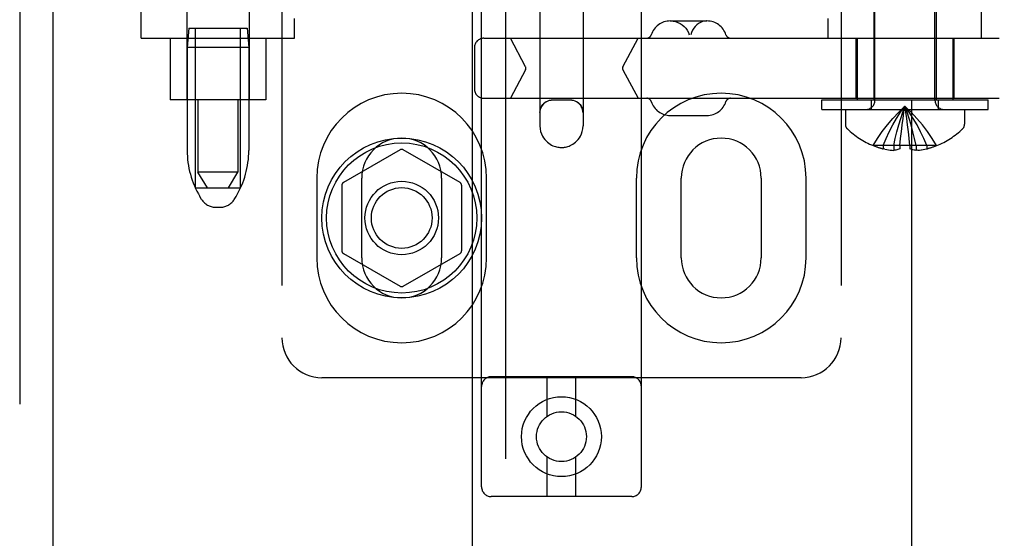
# Model space of a CAD drawing. Header units: inches. Extents: x 0 to 293, y 0 to 190.
# Tile 25 of 104: x 83.2 to 86.28, y 96.73 to 98.36. Entities that reach past the tile are written whole.
import ezdxf

# ---------------------------------------------------------------- set-up
doc = ezdxf.new("R2010")
doc.units = ezdxf.units.IN
doc.header["$LTSCALE"] = 16.12069
doc.header["$MEASUREMENT"] = 0
doc.linetypes.add('HIDDEN', pattern=[0.2, 0.1, -0.1])
for name, color, linetype in [('DEFAULT_2', 8, 'HIDDEN'), ('LEFT_OR_SECONDARY_DOOR_ASSEMBLY', 7, 'CONTINUOUS'), ('RIGHT_OR_MAIN_DOOR_ASSEMBLY', 7, 'CONTINUOUS')]:
    doc.layers.add(name, color=color, linetype=linetype)

msp = doc.modelspace()

# ---------------------------------------------------------------- linework, layer by layer
at = {"layer": 'DEFAULT_2', "color": 8, "linetype": 'HIDDEN'}
for p, q in [((85.9948, 130.3473), (85.9948, 69.3773)), ((84.6488, 96.8951), (84.6488, 102.3956)), ((85.1488, 96.8951), (85.1488, 102.3956)), ((84.0238, 102.3623), (84.0238, 97.3623)), ((85.7738, 102.3623), (85.7738, 97.3623)), ((83.7613, 101.3313), (83.7613, 97.8813)), ((83.8863, 101.3313), (83.8863, 97.8813)), ((84.8313, 99.1352), (84.8313, 98.0257)), ((84.9663, 99.1352), (84.9663, 98.0257)), ((85.8798, 98.1055), (85.8798, 98.9423)), ((86.0678, 98.1055), (86.0678, 98.9423)), ((83.5838, 98.3003), (83.5838, 98.5498)), ((83.7263, 98.5498), (83.7263, 98.1073)), ((83.9213, 98.5498), (83.9213, 98.1073)), ((85.8763, 98.5498), (85.8763, 98.1073)), ((86.0713, 98.5498), (86.0713, 98.1073)), ((86.2138, 98.3003), (86.2138, 98.5498)), ((84.0638, 98.3003), (84.0638, 98.3623)), ((85.7338, 98.3003), (85.7338, 98.3623)), ((83.7323, 98.3313), (83.7273, 98.2713)), ((83.7323, 98.3313), (83.9153, 98.3313)), ((83.7538, 97.8313), (83.7538, 98.3313)), ((83.8938, 97.8313), (83.8938, 98.3313)), ((83.9153, 98.3313), (83.9203, 98.2713)), ((85.2394, 98.3543), (85.3541, 98.3543)), ((83.5838, 98.3003), (84.0638, 98.3003)), ((83.6738, 98.3003), (83.6738, 98.1073)), ((83.9738, 98.3003), (83.9738, 98.1073)), ((84.6562, 98.3003), (88.1148, 98.3003)), ((84.7864, 98.211), (84.7389, 98.3003)), ((85.091, 98.211), (85.1384, 98.3003)), ((85.8203, 98.3003), (85.8203, 98.1123)), ((85.8238, 98.3003), (85.8238, 98.1073)), ((86.1238, 98.3003), (86.1238, 98.1073)), ((86.1273, 98.3003), (86.1273, 98.1123)), ((83.7273, 98.2713), (83.7273, 97.9488)), ((83.9203, 98.2713), (83.7273, 98.2713)), ((83.9203, 98.2713), (83.9203, 97.9488)), ((84.6262, 98.2703), (84.6262, 98.1423)), ((84.7864, 98.2016), (84.7389, 98.1123)), ((85.091, 98.2016), (85.1384, 98.1123)), ((83.9738, 98.1073), (83.6738, 98.1073)), ((84.6562, 98.1123), (88.1148, 98.1123)), ((84.9263, 98.1063), (84.8713, 98.1063)), ((85.7138, 98.0773), (85.7138, 98.1073)), ((85.7138, 98.1073), (86.2338, 98.1073)), ((85.8688, 98.0773), (85.8688, 98.1073)), ((85.9768, 98.0687), (85.9738, 98.0879)), ((86.0788, 98.0773), (86.0788, 98.1073)), ((86.2338, 98.0773), (86.2338, 98.1073)), ((85.2394, 98.0583), (85.3541, 98.0583)), ((85.7138, 98.0773), (86.2338, 98.0773)), ((85.7873, 98.0773), (85.7873, 98.0307)), ((85.9796, 98.0489), (85.9768, 98.0688)), ((86.1603, 98.0773), (86.1603, 98.0307)), ((85.9823, 98.0286), (85.9796, 98.0491)), ((85.9848, 98.0076), (85.9823, 98.0288)), ((85.9871, 97.9861), (85.9848, 98.0079)), ((85.8745, 97.9643), (85.8743, 97.9639)), ((85.8755, 97.9639), (85.8745, 97.9643)), ((85.9583, 97.9639), (85.8755, 97.9639)), ((85.9053, 97.9639), (85.9053, 97.9539)), ((85.9389, 97.9639), (85.9389, 97.949)), ((85.9583, 97.9639), (85.9604, 97.9864)), ((85.9583, 97.9639), (85.9583, 97.9643)), ((85.9583, 97.9639), (85.9583, 97.9539)), ((85.9893, 97.9639), (85.9871, 97.9864)), ((85.9892, 97.9643), (85.9893, 97.9639)), ((85.9893, 97.9639), (85.9893, 97.9539)), ((86.0721, 97.9639), (85.9893, 97.9639)), ((86.0087, 97.9639), (86.0087, 97.949)), ((86.0423, 97.9639), (86.0423, 97.9539)), ((86.073, 97.9643), (86.0721, 97.9639)), ((86.073, 97.9643), (86.0733, 97.9639)), ((84.3938, 97.9509), (84.2163, 97.8484)), ((84.5813, 97.8484), (84.4038, 97.9509)), ((85.9112, 97.9526), (85.9053, 97.9539)), ((85.911, 97.9526), (85.917, 97.9515)), ((85.9167, 97.9515), (85.9227, 97.9506)), ((85.9223, 97.9506), (85.9282, 97.9499)), ((85.9279, 97.9499), (85.9336, 97.9493)), ((85.9334, 97.9493), (85.9389, 97.949)), ((86.0141, 97.9493), (86.0087, 97.949)), ((86.0139, 97.9493), (86.0196, 97.9499)), ((86.0193, 97.9499), (86.0252, 97.9506)), ((86.0248, 97.9506), (86.0309, 97.9515)), ((86.0305, 97.9515), (86.0365, 97.9526)), ((86.0363, 97.9526), (86.0423, 97.9539)), ((83.7913, 97.8313), (83.7613, 97.8813)), ((83.8863, 97.8813), (83.7613, 97.8813)), ((83.8563, 97.8313), (83.8863, 97.8813)), ((84.1331, 97.8623), (84.1331, 97.6123)), ((84.2113, 97.8397), (84.2113, 97.6348)), ((84.2738, 97.6123), (84.2738, 97.8623)), ((84.5238, 97.8623), (84.5238, 97.6123)), ((84.5863, 97.8397), (84.5863, 97.6348)), ((84.6644, 97.6123), (84.6644, 97.8623)), ((85.1331, 97.8623), (85.1331, 97.6123)), ((85.2738, 97.6123), (85.2738, 97.8623)), ((85.5238, 97.8623), (85.5238, 97.6123)), ((85.6644, 97.6123), (85.6644, 97.8623)), ((83.7538, 97.8313), (83.8938, 97.8313)), ((83.7727, 97.7955), (83.7672, 97.8048)), ((83.8748, 97.7955), (83.8804, 97.8048)), ((83.8156, 97.7713), (83.832, 97.7713)), ((84.2163, 97.6261), (84.3938, 97.5236)), ((84.4038, 97.5236), (84.5813, 97.6261)), ((85.6488, 97.2373), (84.1488, 97.2373)), ((85.1188, 97.2401), (84.6788, 97.2401)), ((84.8538, 97.1163), (84.8538, 97.2401)), ((84.9438, 97.1163), (84.9438, 97.2401)), ((84.8538, 96.8651), (84.8538, 96.9889)), ((84.9438, 96.8651), (84.9438, 96.9889)), ((85.1188, 96.8651), (84.6788, 96.8651))]:
    msp.add_line(p, q, dxfattribs=at)
for points in [[(85.2405, 98.3543), (85.2482, 98.3538), (85.2558, 98.3523), (85.2631, 98.3498), (85.2701, 98.3465), (85.2766, 98.3422), (85.2825, 98.3372), (85.2878, 98.3314), (85.2923, 98.325), (85.296, 98.3181), (85.2988, 98.3107)], [(85.353, 98.3543), (85.3466, 98.3538), (85.3402, 98.3523), (85.334, 98.3498), (85.3281, 98.3465), (85.3226, 98.3422), (85.3176, 98.3372), (85.3132, 98.3314), (85.3093, 98.325), (85.3062, 98.3181), (85.3038, 98.3107)], [(84.8313, 98.0675), (84.8317, 98.0732), (84.8329, 98.0787), (84.8349, 98.0839), (84.8375, 98.0887), (84.8406, 98.0929), (84.8443, 98.0967), (84.8483, 98.0999), (84.8526, 98.1025), (84.8572, 98.1045), (84.8618, 98.1059), (84.8665, 98.1067), (84.8713, 98.107)], [(84.8713, 98.1063), (84.8661, 98.106), (84.8609, 98.105), (84.856, 98.1033), (84.8513, 98.101), (84.8469, 98.0981), (84.843, 98.0946), (84.8395, 98.0907), (84.8366, 98.0863), (84.8343, 98.0816), (84.8326, 98.0767), (84.8316, 98.0715), (84.8313, 98.0663)], [(84.9263, 98.107), (84.931, 98.1067), (84.9357, 98.1059), (84.9404, 98.1045), (84.9449, 98.1025), (84.9492, 98.0999), (84.9533, 98.0967), (84.9569, 98.0929), (84.9601, 98.0887), (84.9627, 98.0839), (84.9646, 98.0787), (84.9658, 98.0732), (84.9663, 98.0675)], [(84.9663, 98.0663), (84.9659, 98.0715), (84.9649, 98.0767), (84.9632, 98.0816), (84.9609, 98.0863), (84.958, 98.0907), (84.9545, 98.0946), (84.9506, 98.0981), (84.9463, 98.101), (84.9416, 98.1033), (84.9366, 98.105), (84.9315, 98.106), (84.9263, 98.1063)], [(85.8745, 97.9643), (85.8882, 97.9864), (85.903, 98.0079), (85.919, 98.0288), (85.9361, 98.0491), (85.9544, 98.0688), (85.9738, 98.0879)], [(85.9053, 97.9639), (85.9147, 97.9861), (85.9249, 98.0076), (85.936, 98.0286), (85.9478, 98.0489), (85.9604, 98.0687), (85.9738, 98.0879)], [(85.9389, 97.9639), (85.9437, 97.9861), (85.9489, 98.0076), (85.9545, 98.0286), (85.9605, 98.0489), (85.9669, 98.0687), (85.9738, 98.0879)], [(85.9627, 98.0076), (85.9652, 98.0286), (85.9679, 98.0489), (85.9707, 98.0687), (85.9738, 98.0879)], [(86.073, 97.9643), (86.0593, 97.9864), (86.0445, 98.0079), (86.0285, 98.0288), (86.0114, 98.0491), (85.9932, 98.0688), (85.9738, 98.0879)], [(86.0423, 97.9639), (86.0328, 97.9861), (86.0226, 98.0076), (86.0116, 98.0286), (85.9998, 98.0489), (85.9872, 98.0687), (85.9738, 98.0879)], [(86.0087, 97.9639), (86.0039, 97.9861), (85.9986, 98.0076), (85.993, 98.0286), (85.987, 98.0489), (85.9806, 98.0687), (85.9738, 98.0879)], [(85.9604, 97.9861), (85.9627, 98.0079), (85.9652, 98.0288), (85.9679, 98.0491), (85.9707, 98.0688)], [(84.8313, 98.0257), (84.8318, 98.0168), (84.8335, 98.0086), (84.836, 98.0009), (84.8391, 97.994), (84.8427, 97.9882), (84.8464, 97.983), (84.8505, 97.9785), (84.8547, 97.9746), (84.859, 97.9711), (84.8635, 97.9681), (84.8678, 97.9657), (84.872, 97.9637), (84.8761, 97.9621), (84.88, 97.9608), (84.8838, 97.9599), (84.8873, 97.9591), (84.8907, 97.9587), (84.8939, 97.9584), (84.8969, 97.9582), (84.8999, 97.9582), (84.9028, 97.9583), (84.9058, 97.9585), (84.9088, 97.9589), (84.9119, 97.9595), (84.9153, 97.9602), (84.9188, 97.9612), (84.9225, 97.9625), (84.9264, 97.9641), (84.9304, 97.9661), (84.9346, 97.9685), (84.9388, 97.9713), (84.9431, 97.9747), (84.9471, 97.9786), (84.9511, 97.983), (84.9548, 97.9881), (84.9584, 97.994), (84.9615, 98.0008), (84.964, 98.0085), (84.9657, 98.0168), (84.9663, 98.0257)], [(85.9892, 97.9643), (85.9841, 97.9641), (85.9789, 97.9639), (85.9738, 97.9639), (85.9686, 97.9639), (85.9635, 97.9641), (85.9583, 97.9643)], [(85.9583, 97.9539), (85.955, 97.9526), (85.9518, 97.9516), (85.9486, 97.9507), (85.9453, 97.9499), (85.9421, 97.9494), (85.9389, 97.949)], [(86.0087, 97.949), (86.0054, 97.9494), (86.0022, 97.9499), (85.999, 97.9507), (85.9957, 97.9516), (85.9925, 97.9526), (85.9893, 97.9539)]]:
    msp.add_lwpolyline(points, dxfattribs=at)
for centre, radius in [((84.3988, 97.7373), 0.25), ((84.3988, 97.7373), 0.235), ((84.3988, 97.7373), 0.115), ((84.3988, 97.7373), 0.095), ((84.8988, 97.0526), 0.125), ((84.8988, 97.0526), 0.078)]:
    msp.add_circle(centre, radius, dxfattribs=at)
for centre, radius, start, end in [((85.2393, 98.2918), 0.0625, 90, 162.3485), ((85.3541, 98.2918), 0.0625, 17.6515, 90), ((84.6562, 98.2703), 0.03, 90, 180), ((85.1655, 98.3153), 0.015, 270, 342.3485), ((85.428, 98.3153), 0.015, 197.6515, 270), ((84.7776, 98.2063), 0.01, 332, 28), ((85.0998, 98.2063), 0.01, 152, 208), ((84.3988, 97.8623), 0.2656, 0, 180), ((84.6562, 98.1423), 0.03, 180, 270), ((85.3988, 97.8623), 0.2656, 0, 180), ((85.1655, 98.0973), 0.015, 17.6515, 90), ((85.2393, 98.1208), 0.0625, 197.6515, 270), ((85.3541, 98.1208), 0.0625, 270, 342.3485), ((85.428, 98.0973), 0.015, 90, 162.3485), ((85.8516, 98.1055), 0.0282, 270, 360), ((86.096, 98.1055), 0.0282, 180, 270), ((85.8073, 98.0307), 0.02, 180, 226.4862), ((86.1403, 98.0307), 0.02, 313.5138, 360), ((85.9738, 98.2061), 0.2618, 226.4862, 247.6643), ((85.9738, 98.2061), 0.2618, 292.3357, 313.5138), ((84.3988, 97.8623), 0.125, 0, 180), ((85.3988, 97.8623), 0.125, 0, 180), ((85.9738, 98.2061), 0.2614, 247.9106, 254.8059), ((85.9738, 98.2061), 0.2614, 285.1941, 292.0894), ((84.0073, 97.9488), 0.28, 180, 210.9637), ((83.6403, 97.9488), 0.28, 329.0363, 360), ((84.3988, 97.9422), 0.01, 60.0037, 119.9986), ((84.2213, 97.8397), 0.01, 120.0031, 179.9988), ((84.5763, 97.8397), 0.01, 0.0034, 59.9992), ((83.8156, 97.8213), 0.05, 210.9637, 270), ((83.832, 97.8213), 0.05, 270, 329.0363), ((84.2213, 97.6348), 0.01, 180.0034, 239.9992), ((84.5763, 97.6348), 0.01, 300.0031, 359.9988), ((84.3988, 97.6123), 0.2656, 180, 360), ((84.3988, 97.6123), 0.125, 180, 360), ((85.3988, 97.6123), 0.2656, 180, 360), ((85.3988, 97.6123), 0.125, 180, 360), ((84.3988, 97.5323), 0.01, 240.0037, 299.9986), ((84.1488, 97.3623), 0.125, 180, 270), ((85.6488, 97.3623), 0.125, 270, 360), ((84.6788, 97.2101), 0.03, 90, 180), ((85.1188, 97.2101), 0.03, 0, 90), ((84.6788, 96.8951), 0.03, 180, 270), ((85.1188, 96.8951), 0.03, 270, 360)]:
    msp.add_arc(centre, radius, start, end, dxfattribs=at)
msp.add_ellipse((84.8988, 98.1076), major_axis=(0.0675, 0), ratio=0.009135, start_param=4.292776, end_param=5.132002, dxfattribs=at)
at = {"layer": 'LEFT_OR_SECONDARY_DOOR_ASSEMBLY', "color": 8, "linetype": 'HIDDEN'}
msp.add_line((83.2033, 131.0083), (83.2033, 68.7163), dxfattribs=at)
at = {"layer": 'LEFT_OR_SECONDARY_DOOR_ASSEMBLY', "color": 3, "linetype": 'Continuous'}
msp.add_line((83.3073, 131.0083), (83.3073, 68.7163), dxfattribs=at)
at = {"layer": 'RIGHT_OR_MAIN_DOOR_ASSEMBLY', "color": 8, "linetype": 'HIDDEN'}
msp.add_line((84.7238, 108.2673), (84.7238, 91.4573), dxfattribs=at)
at = {"layer": 'RIGHT_OR_MAIN_DOOR_ASSEMBLY', "color": 3, "linetype": 'Continuous'}
msp.add_line((84.6198, 108.1123), (84.6198, 91.6123), dxfattribs=at)

doc.saveas('drawing.dxf')
